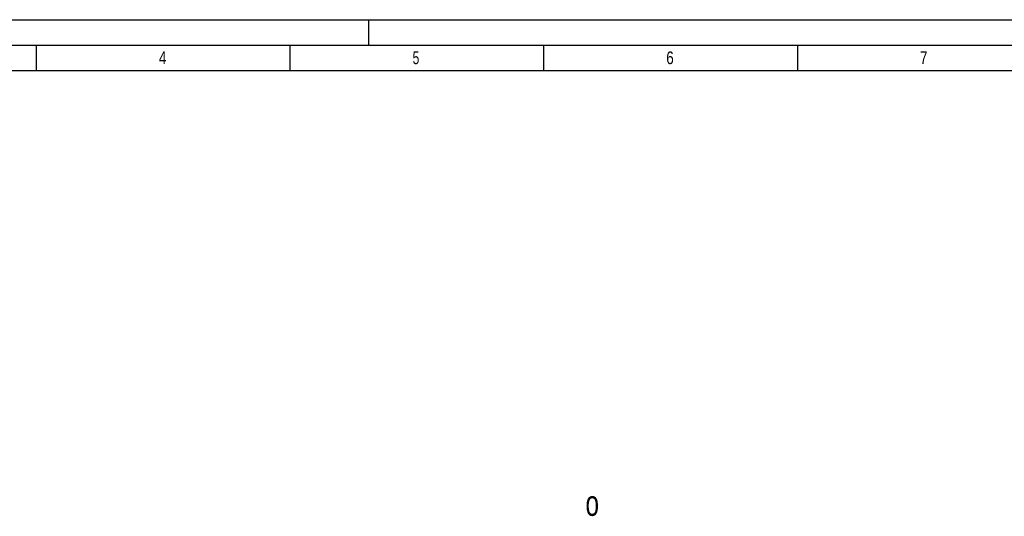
# Model space of a CAD drawing. Header units: millimetres. Extents: x 0 to 1189, y 0 to 841.
# Tile 40 of 136: x 141 to 335, y 743 to 841. Entities that reach past the tile are written whole.
import ezdxf

# ---------------------------------------------------------------- set-up
doc = ezdxf.new("R2010")
doc.units = ezdxf.units.MM
doc.header["$LTSCALE"] = 65.395
doc.layers.get('0').update_dxf_attribs({"linetype": 'CONTINUOUS'})
doc.styles.get("Standard").update_dxf_attribs({"font": 'txt', "width": 0.6})
doc.styles.add('TEXTSTYLE_2', font='txt')

msp = doc.modelspace()

# ---------------------------------------------------------------- linework, layer by layer
at = {"color": 5, "linetype": 'Continuous'}
for p, q in [((0, 841), (1189, 841)), ((210, 836), (210, 841)), ((144.5, 831), (144.5, 836)), ((194.5, 831), (194.5, 836)), ((244.5, 831), (244.5, 836)), ((294.5, 831), (294.5, 836)), ((10, 831), (1179, 831))]:
    msp.add_line(p, q, dxfattribs=at)
at = {"color": 6, "linetype": 'Continuous'}
msp.add_line((5, 836), (1184, 836), dxfattribs=at)

# ---------------------------------------------------------------- texts
at = {"color": 5, "linetype": 'Continuous', "style": 'TEXTSTYLE_2'}
for s, width, p in [('4', 0.785714, (168.606, 832.248)), ('5', 0.714286, (218.606, 832.248)), ('6', 0.785714, (268.606, 832.248)), ('7', 0.785714, (318.606, 832.248))]:
    msp.add_text(s, height=2.50001, dxfattribs=dict(at, width=width)).set_placement(p)
at = {"color": 2, "linetype": 'Continuous', "width": 0.714286}
msp.add_text('o', height=5, dxfattribs=at).set_placement((252.68653, 743.27675))

doc.saveas('drawing.dxf')
